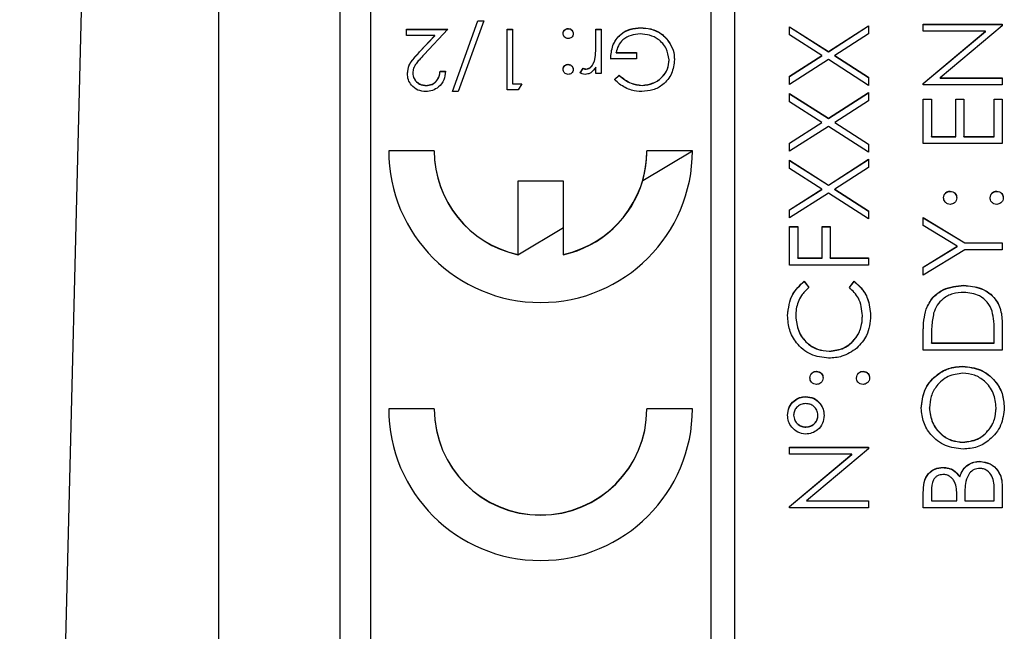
# Model space of a CAD drawing. Header units: millimetres. Extents: x 376 to 1218, y -39 to 832.
# Tile 15 of 25: x 535 to 552, y 394 to 404. Entities that reach past the tile are written whole.
import ezdxf

# ---------------------------------------------------------------- set-up
doc = ezdxf.new("R2010")
doc.units = ezdxf.units.MM

msp = doc.modelspace()

# ---------------------------------------------------------------- linework, layer by layer
at = {"color": 7, "linetype": 'Continuous', "lineweight": 25}
for p, q in [((537.302, 436.785), (535.49, 362.879)), ((538.763, 417.275), (538.763, 372.302)), ((540.763, 374.114), (540.763, 415.114)), ((546.863, 414.703), (546.863, 374.728)), ((547.263, 374.728), (547.263, 414.703)), ((541.263, 412.704), (541.263, 376.726)), ((542.614, 402.735), (543.032, 403.901)), ((542.615, 402.735), (543.032, 403.897)), ((543.127, 403.901), (542.709, 402.735)), ((543.032, 403.901), (543.127, 403.901)), ((543.032, 403.897), (543.032, 403.901)), ((543.032, 403.897), (543.126, 403.897)), ((541.858, 403.76), (542.537, 403.76)), ((541.858, 403.657), (541.858, 403.76)), ((541.858, 403.756), (542.534, 403.756)), ((542.537, 403.76), (542.149, 403.346)), ((543.512, 403.76), (543.601, 403.76)), ((543.512, 402.761), (543.512, 403.76)), ((543.512, 403.756), (543.601, 403.756)), ((543.601, 403.76), (543.601, 402.863)), ((544.518, 403.769), (544.518, 403.773)), ((544.973, 403.76), (545.063, 403.76)), ((544.973, 403.515), (544.973, 403.76)), ((544.973, 403.756), (545.063, 403.756)), ((545.063, 403.76), (545.063, 403.03)), ((545.712, 403.782), (545.712, 403.786)), ((548.163, 403.802), (548.8, 403.394)), ((548.163, 403.667), (548.163, 403.802)), ((548.163, 403.798), (548.8, 403.391)), ((548.8, 403.394), (549.463, 403.818)), ((548.8, 403.391), (549.463, 403.815)), ((549.463, 403.818), (549.463, 403.684)), ((550.363, 403.843), (551.663, 403.843)), ((550.363, 403.727), (550.363, 403.843)), ((550.363, 403.84), (551.663, 403.84)), ((551.386, 403.727), (550.363, 403.727)), ((550.363, 402.868), (551.386, 403.727)), ((550.363, 402.865), (551.386, 403.723)), ((551.663, 403.817), (550.642, 402.96)), ((551.386, 403.723), (551.386, 403.727)), ((551.663, 403.843), (551.663, 403.817)), ((542.323, 403.657), (541.858, 403.657)), ((542.073, 403.391), (542.323, 403.657)), ((542.073, 403.387), (542.323, 403.654)), ((542.323, 403.654), (542.323, 403.657)), ((546.145, 403.593), (546.145, 403.597)), ((548.695, 403.327), (548.163, 403.667)), ((549.463, 403.684), (548.905, 403.327)), ((542.073, 403.387), (542.073, 403.391)), ((544.973, 403.511), (544.973, 403.515)), ((548.8, 403.391), (548.8, 403.394)), ((544.957, 403.26), (544.957, 403.264)), ((545.64, 403.273), (545.217, 403.273)), ((545.306, 403.376), (545.64, 403.376)), ((545.306, 403.372), (545.306, 403.376)), ((545.306, 403.372), (545.64, 403.372)), ((545.64, 403.376), (545.64, 403.273)), ((546.178, 403.252), (546.178, 403.256)), ((548.163, 402.987), (548.695, 403.327)), ((548.163, 402.983), (548.695, 403.323)), ((548.8, 403.26), (548.163, 402.852)), ((548.695, 403.323), (548.695, 403.327)), ((549.463, 402.836), (548.8, 403.26)), ((548.905, 403.327), (549.463, 402.97)), ((548.905, 403.323), (548.905, 403.327)), ((548.905, 403.323), (549.463, 402.967)), ((542.409, 403.068), (542.499, 403.068)), ((542.409, 403.065), (542.409, 403.068)), ((542.409, 403.065), (542.499, 403.065)), ((544.518, 403.18), (544.518, 403.183)), ((544.717, 403.042), (544.766, 403.12)), ((544.717, 403.038), (544.766, 403.116)), ((544.766, 403.116), (544.766, 403.12)), ((544.812, 403.103), (544.812, 403.106)), ((544.973, 403.03), (544.973, 403.137)), ((541.96, 403.037), (541.96, 403.04)), ((545.063, 403.03), (544.973, 403.03)), ((545.281, 402.931), (545.358, 403.004)), ((545.281, 402.928), (545.358, 403)), ((545.358, 403), (545.358, 403.004)), ((548.163, 402.852), (548.163, 402.987)), ((549.463, 402.97), (549.463, 402.836)), ((550.642, 402.96), (551.663, 402.96)), ((550.642, 402.957), (550.642, 402.96)), ((550.642, 402.957), (551.663, 402.957)), ((551.663, 402.96), (551.663, 402.844)), ((542.177, 402.834), (542.177, 402.837)), ((542.709, 402.735), (542.614, 402.735)), ((543.696, 402.761), (543.512, 402.761)), ((543.601, 402.863), (543.755, 402.863)), ((543.601, 402.86), (543.601, 402.863)), ((543.601, 402.86), (543.753, 402.86)), ((543.755, 402.863), (543.696, 402.761)), ((545.733, 402.834), (545.733, 402.837)), ((550.363, 402.844), (550.363, 402.868)), ((551.663, 402.844), (550.363, 402.844)), ((548.163, 402.702), (548.8, 402.295)), ((548.163, 402.568), (548.163, 402.702)), ((548.163, 402.699), (548.8, 402.291)), ((548.8, 402.295), (549.463, 402.719)), ((548.8, 402.291), (549.463, 402.715)), ((549.463, 402.584), (548.905, 402.228)), ((549.463, 402.719), (549.463, 402.584)), ((550.363, 402.611), (550.496, 402.611)), ((550.363, 401.878), (550.363, 402.611)), ((550.363, 402.607), (550.496, 402.607)), ((550.496, 402.611), (550.496, 401.994)), ((550.896, 402.611), (551.029, 402.611)), ((550.896, 401.994), (550.896, 402.611)), ((550.896, 402.607), (551.029, 402.607)), ((551.029, 402.611), (551.029, 401.994)), ((551.529, 402.611), (551.663, 402.611)), ((551.529, 401.994), (551.529, 402.611)), ((551.529, 402.607), (551.663, 402.607)), ((551.663, 402.611), (551.663, 401.878)), ((548.695, 402.228), (548.163, 402.568)), ((548.8, 402.291), (548.8, 402.295)), ((548.163, 401.887), (548.695, 402.228)), ((548.163, 401.884), (548.695, 402.224)), ((548.8, 402.16), (548.163, 401.753)), ((548.695, 402.224), (548.695, 402.228)), ((549.463, 401.736), (548.8, 402.16)), ((548.905, 402.228), (549.463, 401.871)), ((548.905, 402.224), (548.905, 402.228)), ((548.905, 402.224), (549.463, 401.867)), ((550.496, 401.994), (550.896, 401.994)), ((550.496, 401.991), (550.496, 401.994)), ((550.496, 401.991), (550.896, 401.991)), ((550.896, 401.991), (550.896, 401.994)), ((551.029, 401.994), (551.529, 401.994)), ((551.029, 401.991), (551.029, 401.994)), ((551.029, 401.991), (551.529, 401.991)), ((551.529, 401.991), (551.529, 401.994)), ((542.313, 401.761), (541.563, 401.761)), ((542.313, 401.758), (542.313, 401.761)), ((546.563, 401.761), (545.813, 401.761)), ((545.813, 401.758), (545.813, 401.761)), ((548.163, 401.753), (548.163, 401.887)), ((549.463, 401.871), (549.463, 401.736)), ((551.663, 401.878), (550.363, 401.878)), ((542.313, 401.758), (541.563, 401.758)), ((545.744, 401.271), (546.563, 401.758)), ((546.563, 401.758), (545.813, 401.758)), ((548.163, 401.603), (548.8, 401.196)), ((548.163, 401.468), (548.163, 401.603)), ((548.163, 401.599), (548.8, 401.192)), ((548.8, 401.196), (549.463, 401.62)), ((548.8, 401.192), (549.463, 401.616)), ((549.463, 401.62), (549.463, 401.485)), ((548.695, 401.128), (548.163, 401.468)), ((549.463, 401.485), (548.905, 401.128)), ((544.438, 401.261), (543.688, 401.261)), ((543.688, 401.261), (543.688, 400.053)), ((544.438, 401.258), (543.688, 401.258)), ((544.438, 400.053), (544.438, 401.261)), ((548.163, 400.788), (548.695, 401.128)), ((548.163, 400.785), (548.695, 401.125)), ((548.695, 401.125), (548.695, 401.128)), ((548.8, 401.192), (548.8, 401.196)), ((548.905, 401.128), (549.463, 400.771)), ((548.905, 401.125), (548.905, 401.128)), ((548.905, 401.125), (549.463, 400.768)), ((548.8, 401.061), (548.163, 400.654)), ((549.463, 400.637), (548.8, 401.061)), ((550.804, 401.091), (550.804, 401.095)), ((551.571, 401.091), (551.571, 401.095)), ((548.163, 400.654), (548.163, 400.788)), ((549.463, 400.771), (549.463, 400.637)), ((550.363, 400.662), (551.045, 400.245)), ((550.363, 400.528), (550.363, 400.662)), ((550.363, 400.658), (551.045, 400.242)), ((543.688, 400.049), (544.438, 400.495)), ((548.163, 400.512), (548.296, 400.512)), ((548.163, 399.879), (548.163, 400.512)), ((548.163, 400.508), (548.296, 400.508)), ((548.296, 400.512), (548.296, 399.996)), ((548.696, 400.512), (548.829, 400.512)), ((548.696, 399.996), (548.696, 400.512)), ((548.696, 400.508), (548.829, 400.508)), ((548.829, 400.512), (548.829, 399.996)), ((550.921, 400.187), (550.363, 400.528)), ((550.363, 399.846), (550.921, 400.187)), ((550.363, 399.842), (550.921, 400.184)), ((550.921, 400.184), (550.921, 400.187)), ((551.045, 400.245), (551.663, 400.245)), ((551.045, 400.242), (551.045, 400.245)), ((551.045, 400.242), (551.663, 400.242)), ((551.663, 400.245), (551.663, 400.129)), ((543.688, 400.049), (543.688, 400.053)), ((544.438, 400.049), (544.438, 400.053)), ((548.296, 399.996), (548.696, 399.996)), ((548.296, 399.992), (548.296, 399.996)), ((548.296, 399.992), (548.696, 399.992)), ((548.696, 399.992), (548.696, 399.996)), ((548.829, 399.996), (549.463, 399.996)), ((548.829, 399.992), (548.829, 399.996)), ((548.829, 399.992), (549.463, 399.992)), ((549.463, 399.996), (549.463, 399.879)), ((551.045, 400.129), (550.363, 399.712)), ((551.663, 400.129), (551.045, 400.129)), ((549.463, 399.879), (548.163, 399.879)), ((550.363, 399.712), (550.363, 399.846)), ((548.401, 399.612), (548.479, 399.51)), ((548.401, 399.609), (548.401, 399.612)), ((548.401, 399.609), (548.479, 399.507)), ((549.146, 399.51), (549.224, 399.612)), ((549.146, 399.507), (549.224, 399.609)), ((549.224, 399.609), (549.224, 399.612)), ((551.029, 399.542), (551.029, 399.546)), ((548.263, 399.035), (548.263, 399.038)), ((549.363, 399.043), (549.363, 399.046)), ((550.41, 399.151), (550.41, 399.154)), ((551.663, 398.882), (551.663, 398.48)), ((550.363, 398.48), (550.363, 398.742)), ((550.496, 398.688), (550.496, 398.596)), ((551.529, 398.596), (551.529, 398.746)), ((550.496, 398.593), (550.496, 398.596)), ((550.496, 398.596), (551.529, 398.596)), ((550.496, 398.593), (551.529, 398.593)), ((551.529, 398.593), (551.529, 398.596)), ((548.814, 398.46), (548.814, 398.463)), ((551.663, 398.48), (550.363, 398.48)), ((551.012, 398.21), (551.012, 398.213)), ((548.604, 398.127), (548.604, 398.13)), ((549.371, 398.127), (549.371, 398.13)), ((548.429, 397.71), (548.429, 397.714)), ((542.313, 397.514), (541.563, 397.514)), ((542.313, 397.51), (541.563, 397.51)), ((542.313, 397.51), (542.313, 397.514)), ((546.563, 397.514), (545.813, 397.514)), ((545.813, 397.51), (545.813, 397.514)), ((546.563, 397.51), (545.813, 397.51)), ((548.229, 397.405), (548.229, 397.408)), ((548.629, 397.404), (548.629, 397.407)), ((550.463, 397.524), (550.463, 397.528)), ((551.563, 397.524), (551.563, 397.528)), ((548.429, 397.21), (548.429, 397.214)), ((551.018, 396.961), (551.018, 396.964)), ((548.163, 396.881), (549.463, 396.881)), ((548.163, 396.764), (548.163, 396.881)), ((548.163, 396.877), (549.463, 396.877)), ((549.186, 396.764), (548.163, 396.764)), ((548.163, 395.906), (549.186, 396.764)), ((548.163, 395.902), (549.186, 396.761)), ((549.463, 396.854), (548.442, 395.998)), ((549.186, 396.761), (549.186, 396.764)), ((549.463, 396.881), (549.463, 396.854)), ((551.294, 396.644), (551.294, 396.648)), ((550.685, 396.544), (550.685, 396.548)), ((550.962, 396.394), (550.962, 396.398)), ((550.363, 395.881), (550.363, 396.135)), ((550.496, 396.156), (550.496, 395.998)), ((551.529, 395.998), (551.529, 396.164)), ((551.663, 396.233), (551.663, 395.881)), ((548.442, 395.998), (549.463, 395.998)), ((548.442, 395.995), (548.442, 395.998)), ((548.442, 395.995), (549.463, 395.995)), ((549.463, 395.998), (549.463, 395.881)), ((550.496, 395.998), (550.913, 395.998)), ((550.496, 395.995), (550.496, 395.998)), ((550.496, 395.995), (550.913, 395.995)), ((550.913, 395.998), (550.913, 396.076)), ((550.913, 395.995), (550.913, 395.998)), ((551.046, 396.075), (551.046, 395.998)), ((551.046, 395.995), (551.046, 395.998)), ((551.046, 395.998), (551.529, 395.998)), ((551.046, 395.995), (551.529, 395.995)), ((551.529, 395.995), (551.529, 395.998)), ((548.163, 395.881), (548.163, 395.906)), ((549.463, 395.881), (548.163, 395.881)), ((551.663, 395.881), (550.363, 395.881))]:
    msp.add_line(p, q, dxfattribs=at)
for centre, radius, start, end in [((544.063, 401.762), 2.5, 180.0265, 359.9735), ((544.062, 401.762), 1.749, 180.0126, 257.648), ((544.064, 401.762), 1.749, 282.352, 359.9874), ((544.062, 401.758), 1.749, 180.0126, 257.648), ((544.065, 401.758), 1.748, 343.8317, 359.9998), ((544.063, 401.758), 1.75, 282.3573, 343.8227), ((544.063, 397.515), 2.5, 180.0265, 359.9735), ((544.063, 397.515), 1.75, 180.0282, 359.9718), ((544.063, 397.511), 1.75, 180.0282, 359.9718)]:
    msp.add_arc(centre, radius, start, end, dxfattribs=at)
for points, knots in [([(544.435, 403.689), (544.436, 403.702), (544.439, 403.726), (544.462, 403.753), (544.489, 403.77), (544.508, 403.772), (544.518, 403.773)], [0, 0, 0, 0, 0.279515, 0.559486, 0.779684, 1, 1, 1, 1]), ([(544.435, 403.686), (544.436, 403.698), (544.439, 403.723), (544.462, 403.75), (544.489, 403.767), (544.508, 403.768), (544.518, 403.769)], [0, 0, 0, 0, 0.279515, 0.559486, 0.779684, 1, 1, 1, 1]), ([(544.518, 403.773), (544.53, 403.771), (544.555, 403.768), (544.582, 403.746), (544.599, 403.718), (544.6, 403.699), (544.601, 403.689)], [0, 0, 0, 0, 0.279628, 0.559268, 0.779583, 1, 1, 1, 1]), ([(544.518, 403.769), (544.53, 403.768), (544.555, 403.765), (544.582, 403.742), (544.599, 403.715), (544.6, 403.696), (544.601, 403.686)], [0, 0, 0, 0, 0.279628, 0.559268, 0.779583, 1, 1, 1, 1]), ([(545.217, 403.273), (545.223, 403.349), (545.235, 403.499), (545.362, 403.677), (545.534, 403.773), (545.653, 403.782), (545.712, 403.786)], [0, 0, 0, 0, 0.280351, 0.559367, 0.779371, 1, 1, 1, 1]), ([(545.217, 403.27), (545.223, 403.345), (545.235, 403.496), (545.362, 403.674), (545.534, 403.77), (545.653, 403.778), (545.712, 403.782)], [0, 0, 0, 0, 0.280351, 0.559367, 0.779371, 1, 1, 1, 1]), ([(545.712, 403.786), (545.768, 403.782), (545.859, 403.777), (545.979, 403.732), (546.072, 403.675), (546.121, 403.623), (546.145, 403.597)], [0, 0, 0, 0, 0.339789, 0.559872, 0.779908, 1, 1, 1, 1]), ([(545.712, 403.782), (545.768, 403.779), (545.859, 403.773), (545.979, 403.729), (546.072, 403.672), (546.121, 403.619), (546.145, 403.593)], [0, 0, 0, 0, 0.339789, 0.559872, 0.779908, 1, 1, 1, 1]), ([(544.518, 403.606), (544.506, 403.608), (544.481, 403.61), (544.454, 403.633), (544.437, 403.66), (544.435, 403.68), (544.435, 403.689)], [0, 0, 0, 0, 0.279602, 0.559212, 0.779475, 1, 1, 1, 1]), ([(544.601, 403.689), (544.6, 403.677), (544.597, 403.653), (544.574, 403.625), (544.547, 403.609), (544.528, 403.607), (544.518, 403.606)], [0, 0, 0, 0, 0.2795762, 0.5592837, 0.7795524, 1, 1, 1, 1]), ([(545.704, 403.683), (545.653, 403.679), (545.55, 403.671), (545.423, 403.597), (545.335, 403.494), (545.316, 403.415), (545.306, 403.376)], [0, 0, 0, 0, 0.280258, 0.55994, 0.779939, 1, 1, 1, 1]), ([(546.178, 403.256), (546.168, 403.322), (546.147, 403.454), (546.015, 403.594), (545.861, 403.671), (545.756, 403.679), (545.704, 403.683)], [0, 0, 0, 0, 0.279051, 0.558582, 0.779235, 1, 1, 1, 1]), ([(546.145, 403.597), (546.185, 403.539), (546.255, 403.437), (546.264, 403.314), (546.268, 403.26)], [0, 0, 0, 0, 0.559317, 1, 1, 1, 1]), ([(546.145, 403.593), (546.185, 403.536), (546.255, 403.434), (546.264, 403.311), (546.268, 403.256)], [0, 0, 0, 0, 0.5593165, 1, 1, 1, 1]), ([(541.871, 403.032), (541.877, 403.08), (541.887, 403.16), (541.951, 403.251), (542.009, 403.322), (542.052, 403.368), (542.073, 403.391)], [0, 0, 0, 0, 0.338375, 0.558753, 0.77936, 1, 1, 1, 1]), ([(541.871, 403.029), (541.877, 403.077), (541.887, 403.156), (541.951, 403.247), (542.009, 403.319), (542.052, 403.364), (542.073, 403.387)], [0, 0, 0, 0, 0.338375, 0.558753, 0.77936, 1, 1, 1, 1]), ([(544.957, 403.264), (544.963, 403.31), (544.974, 403.394), (544.973, 403.478), (544.973, 403.515)], [0, 0, 0, 0, 0.559637, 1, 1, 1, 1]), ([(544.957, 403.26), (544.963, 403.307), (544.974, 403.39), (544.973, 403.474), (544.973, 403.511)], [0, 0, 0, 0, 0.559637, 1, 1, 1, 1]), ([(542.149, 403.346), (542.121, 403.316), (542.073, 403.266), (542.012, 403.192), (541.968, 403.122), (541.963, 403.067), (541.96, 403.04)], [0, 0, 0, 0, 0.340542, 0.56085, 0.780599, 1, 1, 1, 1]), ([(544.812, 403.106), (544.833, 403.111), (544.875, 403.12), (544.93, 403.179), (544.947, 403.232), (544.957, 403.264)], [0, 0, 0, 0, 0.278435, 0.558783, 1, 1, 1, 1]), ([(544.812, 403.103), (544.833, 403.108), (544.875, 403.117), (544.93, 403.176), (544.947, 403.228), (544.957, 403.26)], [0, 0, 0, 0, 0.278435, 0.558783, 1, 1, 1, 1]), ([(546.268, 403.26), (546.258, 403.182), (546.238, 403.025), (546.095, 402.849), (545.915, 402.75), (545.792, 402.74), (545.73, 402.735)], [0, 0, 0, 0, 0.279585, 0.559075, 0.779415, 1, 1, 1, 1]), ([(545.733, 402.837), (545.796, 402.845), (545.923, 402.861), (546.071, 402.967), (546.161, 403.107), (546.173, 403.206), (546.178, 403.256)], [0, 0, 0, 0, 0.2798542, 0.5595672, 0.7798434, 1, 1, 1, 1]), ([(545.733, 402.834), (545.796, 402.842), (545.923, 402.857), (546.071, 402.964), (546.161, 403.103), (546.173, 403.203), (546.178, 403.252)], [0, 0, 0, 0, 0.279854, 0.559567, 0.779843, 1, 1, 1, 1]), ([(542.499, 403.068), (542.493, 403.019), (542.481, 402.922), (542.396, 402.811), (542.287, 402.745), (542.211, 402.738), (542.173, 402.735)], [0, 0, 0, 0, 0.280029, 0.559515, 0.779668, 1, 1, 1, 1]), ([(542.177, 402.837), (542.211, 402.841), (542.28, 402.848), (542.357, 402.91), (542.398, 402.988), (542.405, 403.041), (542.409, 403.068)], [0, 0, 0, 0, 0.279693, 0.55878, 0.779138, 1, 1, 1, 1]), ([(542.177, 402.834), (542.211, 402.837), (542.28, 402.844), (542.357, 402.907), (542.398, 402.985), (542.405, 403.038), (542.409, 403.065)], [0, 0, 0, 0, 0.279693, 0.55878, 0.779138, 1, 1, 1, 1]), ([(544.435, 403.1), (544.436, 403.112), (544.439, 403.137), (544.462, 403.164), (544.489, 403.181), (544.508, 403.183), (544.518, 403.183)], [0, 0, 0, 0, 0.279517, 0.559326, 0.779544, 1, 1, 1, 1]), ([(544.435, 403.097), (544.436, 403.109), (544.439, 403.134), (544.462, 403.161), (544.489, 403.177), (544.508, 403.179), (544.518, 403.18)], [0, 0, 0, 0, 0.279517, 0.559326, 0.779544, 1, 1, 1, 1]), ([(544.518, 403.017), (544.506, 403.018), (544.481, 403.021), (544.454, 403.044), (544.437, 403.071), (544.435, 403.09), (544.435, 403.1)], [0, 0, 0, 0, 0.279602, 0.559212, 0.779475, 1, 1, 1, 1]), ([(544.518, 403.183), (544.53, 403.182), (544.555, 403.179), (544.582, 403.156), (544.599, 403.129), (544.6, 403.11), (544.601, 403.1)], [0, 0, 0, 0, 0.279647, 0.559299, 0.779615, 1, 1, 1, 1]), ([(544.518, 403.18), (544.53, 403.178), (544.555, 403.176), (544.582, 403.153), (544.599, 403.126), (544.6, 403.106), (544.601, 403.097)], [0, 0, 0, 0, 0.279647, 0.559299, 0.779615, 1, 1, 1, 1]), ([(544.601, 403.1), (544.6, 403.088), (544.597, 403.063), (544.574, 403.036), (544.547, 403.02), (544.528, 403.018), (544.518, 403.017)], [0, 0, 0, 0, 0.279539, 0.559327, 0.779689, 1, 1, 1, 1]), ([(544.766, 403.12), (544.774, 403.116), (544.789, 403.109), (544.805, 403.107), (544.812, 403.106)], [0, 0, 0, 0, 0.560396, 1, 1, 1, 1]), ([(544.766, 403.116), (544.774, 403.112), (544.789, 403.105), (544.805, 403.104), (544.812, 403.103)], [0, 0, 0, 0, 0.560396, 1, 1, 1, 1]), ([(544.973, 403.137), (544.948, 403.103), (544.913, 403.055), (544.844, 403.021), (544.811, 403.018), (544.795, 403.017)], [0, 0, 0, 0, 0.558841, 0.779474, 1, 1, 1, 1]), ([(542.173, 402.735), (542.128, 402.739), (542.039, 402.748), (541.94, 402.829), (541.88, 402.928), (541.874, 402.997), (541.871, 403.032)], [0, 0, 0, 0, 0.279891, 0.559188, 0.779573, 1, 1, 1, 1]), ([(541.96, 403.04), (541.964, 403.009), (541.973, 402.947), (542.034, 402.882), (542.104, 402.843), (542.153, 402.839), (542.177, 402.837)], [0, 0, 0, 0, 0.279126, 0.558978, 0.77935, 1, 1, 1, 1]), ([(541.96, 403.037), (541.964, 403.006), (541.973, 402.944), (542.034, 402.878), (542.104, 402.839), (542.153, 402.836), (542.177, 402.834)], [0, 0, 0, 0, 0.279126, 0.558978, 0.77935, 1, 1, 1, 1]), ([(544.795, 403.017), (544.779, 403.019), (544.752, 403.022), (544.727, 403.036), (544.717, 403.042)], [0, 0, 0, 0, 0.559243, 1, 1, 1, 1]), ([(545.73, 402.735), (545.673, 402.739), (545.579, 402.746), (545.456, 402.796), (545.362, 402.856), (545.308, 402.906), (545.281, 402.931)], [0, 0, 0, 0, 0.339527, 0.559586, 0.779731, 1, 1, 1, 1]), ([(545.358, 403.004), (545.419, 402.953), (545.53, 402.862), (545.671, 402.845), (545.733, 402.837)], [0, 0, 0, 0, 0.55981, 1, 1, 1, 1]), ([(545.358, 403), (545.419, 402.95), (545.53, 402.859), (545.671, 402.842), (545.733, 402.834)], [0, 0, 0, 0, 0.55981, 1, 1, 1, 1]), ([(550.696, 400.987), (550.698, 401.003), (550.702, 401.035), (550.731, 401.07), (550.767, 401.092), (550.792, 401.094), (550.804, 401.095)], [0, 0, 0, 0, 0.279602, 0.559212, 0.779475, 1, 1, 1, 1]), ([(550.696, 400.983), (550.698, 400.999), (550.702, 401.031), (550.731, 401.066), (550.767, 401.088), (550.792, 401.09), (550.804, 401.091)], [0, 0, 0, 0, 0.279602, 0.559212, 0.779475, 1, 1, 1, 1]), ([(550.804, 400.878), (550.789, 400.88), (550.757, 400.884), (550.721, 400.914), (550.7, 400.949), (550.697, 400.974), (550.696, 400.987)], [0, 0, 0, 0, 0.279585, 0.559454, 0.779697, 1, 1, 1, 1]), ([(550.804, 401.095), (550.821, 401.093), (550.853, 401.09), (550.888, 401.06), (550.91, 401.024), (550.912, 400.999), (550.913, 400.987)], [0, 0, 0, 0, 0.279517, 0.559326, 0.779544, 1, 1, 1, 1]), ([(550.804, 401.091), (550.821, 401.09), (550.853, 401.086), (550.888, 401.056), (550.91, 401.021), (550.912, 400.996), (550.913, 400.983)], [0, 0, 0, 0, 0.279517, 0.559326, 0.779544, 1, 1, 1, 1]), ([(550.913, 400.987), (550.911, 400.971), (550.907, 400.939), (550.878, 400.903), (550.842, 400.882), (550.817, 400.879), (550.804, 400.878)], [0, 0, 0, 0, 0.279647, 0.559299, 0.779615, 1, 1, 1, 1]), ([(551.463, 400.987), (551.465, 401.003), (551.468, 401.035), (551.498, 401.07), (551.533, 401.092), (551.559, 401.094), (551.571, 401.095)], [0, 0, 0, 0, 0.279602, 0.559212, 0.779475, 1, 1, 1, 1]), ([(551.463, 400.983), (551.465, 400.999), (551.468, 401.031), (551.498, 401.066), (551.533, 401.088), (551.559, 401.09), (551.571, 401.091)], [0, 0, 0, 0, 0.279602, 0.559212, 0.779475, 1, 1, 1, 1]), ([(551.571, 400.878), (551.555, 400.88), (551.523, 400.884), (551.488, 400.913), (551.466, 400.949), (551.464, 400.974), (551.463, 400.987)], [0, 0, 0, 0, 0.2795762, 0.5592837, 0.7795524, 1, 1, 1, 1]), ([(551.571, 401.095), (551.587, 401.093), (551.619, 401.089), (551.654, 401.06), (551.676, 401.024), (551.678, 400.999), (551.679, 400.987)], [0, 0, 0, 0, 0.279469, 0.559358, 0.779674, 1, 1, 1, 1]), ([(551.571, 401.091), (551.587, 401.09), (551.619, 401.086), (551.654, 401.056), (551.676, 401.021), (551.678, 400.996), (551.679, 400.983)], [0, 0, 0, 0, 0.279469, 0.559358, 0.779674, 1, 1, 1, 1]), ([(551.679, 400.987), (551.678, 400.971), (551.674, 400.939), (551.644, 400.904), (551.609, 400.882), (551.584, 400.88), (551.571, 400.878)], [0, 0, 0, 0, 0.279581, 0.559143, 0.779575, 1, 1, 1, 1]), ([(548.129, 399.046), (548.143, 399.17), (548.168, 399.393), (548.33, 399.545), (548.401, 399.612)], [0, 0, 0, 0, 0.559517, 1, 1, 1, 1]), ([(548.129, 399.042), (548.143, 399.167), (548.168, 399.39), (548.33, 399.542), (548.401, 399.609)], [0, 0, 0, 0, 0.559517, 1, 1, 1, 1]), ([(548.479, 399.51), (548.435, 399.468), (548.362, 399.398), (548.301, 399.271), (548.268, 399.157), (548.265, 399.078), (548.263, 399.038)], [0, 0, 0, 0, 0.339327, 0.559466, 0.779727, 1, 1, 1, 1]), ([(549.363, 399.046), (549.351, 399.147), (549.329, 399.327), (549.202, 399.454), (549.146, 399.51)], [0, 0, 0, 0, 0.558772, 1, 1, 1, 1]), ([(549.224, 399.612), (549.269, 399.572), (549.361, 399.492), (549.472, 399.3), (549.487, 399.143), (549.496, 399.047)], [0, 0, 0, 0, 0.28041, 0.560795, 1, 1, 1, 1]), ([(549.224, 399.609), (549.269, 399.569), (549.361, 399.489), (549.472, 399.296), (549.487, 399.139), (549.496, 399.044)], [0, 0, 0, 0, 0.28041, 0.560795, 1, 1, 1, 1]), ([(550.41, 399.154), (550.442, 399.221), (550.506, 399.353), (550.725, 399.514), (550.914, 399.534), (551.029, 399.546)], [0, 0, 0, 0, 0.280264, 0.560715, 1, 1, 1, 1]), ([(550.41, 399.151), (550.442, 399.217), (550.506, 399.349), (550.725, 399.51), (550.914, 399.53), (551.029, 399.542)], [0, 0, 0, 0, 0.280264, 0.560715, 1, 1, 1, 1]), ([(551.029, 399.546), (551.127, 399.536), (551.322, 399.517), (551.554, 399.349), (551.656, 399.113), (551.661, 398.959), (551.663, 398.882)], [0, 0, 0, 0, 0.280124, 0.559248, 0.778837, 1, 1, 1, 1]), ([(551.029, 399.542), (551.127, 399.533), (551.322, 399.514), (551.554, 399.346), (551.656, 399.109), (551.661, 398.956), (551.663, 398.879)], [0, 0, 0, 0, 0.280124, 0.559248, 0.778837, 1, 1, 1, 1]), ([(551.029, 399.429), (550.968, 399.425), (550.847, 399.417), (550.693, 399.336), (550.584, 399.221), (550.55, 399.132), (550.533, 399.087)], [0, 0, 0, 0, 0.280178, 0.559765, 0.779797, 1, 1, 1, 1]), ([(551.496, 399.117), (551.474, 399.169), (551.428, 399.273), (551.264, 399.403), (551.118, 399.419), (551.029, 399.429)], [0, 0, 0, 0, 0.2805364, 0.5610151, 1, 1, 1, 1]), ([(548.805, 398.347), (548.703, 398.358), (548.5, 398.382), (548.276, 398.574), (548.147, 398.806), (548.135, 398.966), (548.129, 399.046)], [0, 0, 0, 0, 0.279512, 0.55908, 0.779374, 1, 1, 1, 1]), ([(548.263, 399.038), (548.272, 398.955), (548.291, 398.79), (548.432, 398.596), (548.618, 398.481), (548.749, 398.469), (548.814, 398.463)], [0, 0, 0, 0, 0.279856, 0.559519, 0.779686, 1, 1, 1, 1]), ([(548.263, 399.035), (548.272, 398.952), (548.291, 398.786), (548.432, 398.593), (548.618, 398.477), (548.749, 398.466), (548.814, 398.46)], [0, 0, 0, 0, 0.279856, 0.559519, 0.779686, 1, 1, 1, 1]), ([(548.814, 398.463), (548.898, 398.473), (549.066, 398.493), (549.248, 398.656), (549.349, 398.849), (549.358, 398.98), (549.363, 399.046)], [0, 0, 0, 0, 0.279434, 0.558921, 0.779283, 1, 1, 1, 1]), ([(548.814, 398.46), (548.898, 398.47), (549.066, 398.489), (549.248, 398.652), (549.349, 398.845), (549.358, 398.977), (549.363, 399.043)], [0, 0, 0, 0, 0.2794342, 0.5589213, 0.7792831, 1, 1, 1, 1]), ([(549.496, 399.047), (549.486, 398.932), (549.469, 398.727), (549.33, 398.577), (549.269, 398.511)], [0, 0, 0, 0, 0.559804, 1, 1, 1, 1]), ([(550.363, 398.742), (550.363, 398.82), (550.363, 398.96), (550.395, 399.095), (550.41, 399.154)], [0, 0, 0, 0, 0.5604447, 1, 1, 1, 1]), ([(550.363, 398.739), (550.363, 398.817), (550.363, 398.956), (550.395, 399.091), (550.41, 399.151)], [0, 0, 0, 0, 0.560445, 1, 1, 1, 1]), ([(550.533, 399.087), (550.52, 399.013), (550.496, 398.881), (550.496, 398.747), (550.496, 398.688)], [0, 0, 0, 0, 0.559542, 1, 1, 1, 1]), ([(551.529, 398.746), (551.53, 398.816), (551.53, 398.94), (551.507, 399.063), (551.496, 399.117)], [0, 0, 0, 0, 0.5604262, 1, 1, 1, 1]), ([(549.269, 398.511), (549.19, 398.458), (549.049, 398.361), (548.88, 398.351), (548.805, 398.347)], [0, 0, 0, 0, 0.559029, 1, 1, 1, 1]), ([(550.329, 397.522), (550.34, 397.624), (550.362, 397.827), (550.546, 398.055), (550.773, 398.193), (550.932, 398.207), (551.012, 398.213)], [0, 0, 0, 0, 0.279767, 0.559358, 0.779571, 1, 1, 1, 1]), ([(550.329, 397.519), (550.34, 397.62), (550.362, 397.824), (550.546, 398.052), (550.773, 398.19), (550.932, 398.203), (551.012, 398.21)], [0, 0, 0, 0, 0.279767, 0.559358, 0.779571, 1, 1, 1, 1]), ([(551.012, 398.213), (551.113, 398.202), (551.315, 398.179), (551.539, 397.994), (551.676, 397.77), (551.689, 397.612), (551.696, 397.533)], [0, 0, 0, 0, 0.27963, 0.559343, 0.779597, 1, 1, 1, 1]), ([(551.012, 398.21), (551.113, 398.198), (551.315, 398.176), (551.539, 397.991), (551.676, 397.767), (551.689, 397.608), (551.696, 397.529)], [0, 0, 0, 0, 0.27963, 0.559343, 0.779597, 1, 1, 1, 1]), ([(548.496, 398.022), (548.498, 398.038), (548.502, 398.07), (548.531, 398.105), (548.567, 398.127), (548.592, 398.129), (548.604, 398.13)], [0, 0, 0, 0, 0.279602, 0.559212, 0.779475, 1, 1, 1, 1]), ([(548.496, 398.018), (548.498, 398.034), (548.502, 398.066), (548.531, 398.101), (548.567, 398.124), (548.592, 398.126), (548.604, 398.127)], [0, 0, 0, 0, 0.279602, 0.559212, 0.779475, 1, 1, 1, 1]), ([(548.604, 398.13), (548.621, 398.128), (548.653, 398.125), (548.688, 398.095), (548.71, 398.06), (548.712, 398.034), (548.713, 398.022)], [0, 0, 0, 0, 0.279517, 0.559326, 0.779544, 1, 1, 1, 1]), ([(548.604, 398.127), (548.621, 398.125), (548.653, 398.121), (548.688, 398.091), (548.71, 398.056), (548.712, 398.031), (548.713, 398.018)], [0, 0, 0, 0, 0.279517, 0.559326, 0.779544, 1, 1, 1, 1]), ([(549.263, 398.022), (549.265, 398.038), (549.268, 398.07), (549.298, 398.105), (549.333, 398.127), (549.359, 398.129), (549.371, 398.13)], [0, 0, 0, 0, 0.279602, 0.559212, 0.779475, 1, 1, 1, 1]), ([(549.263, 398.018), (549.265, 398.034), (549.268, 398.066), (549.298, 398.101), (549.333, 398.124), (549.359, 398.126), (549.371, 398.127)], [0, 0, 0, 0, 0.279602, 0.559212, 0.779475, 1, 1, 1, 1]), ([(549.371, 398.13), (549.387, 398.128), (549.419, 398.124), (549.454, 398.095), (549.476, 398.059), (549.478, 398.034), (549.479, 398.022)], [0, 0, 0, 0, 0.279469, 0.559358, 0.779674, 1, 1, 1, 1]), ([(549.371, 398.127), (549.387, 398.125), (549.419, 398.121), (549.454, 398.091), (549.476, 398.056), (549.478, 398.031), (549.479, 398.018)], [0, 0, 0, 0, 0.279469, 0.559358, 0.779674, 1, 1, 1, 1]), ([(551.012, 398.097), (550.93, 398.087), (550.764, 398.067), (550.585, 397.909), (550.482, 397.721), (550.469, 397.592), (550.463, 397.528)], [0, 0, 0, 0, 0.279468, 0.55887, 0.779516, 1, 1, 1, 1]), ([(551.563, 397.528), (551.553, 397.61), (551.535, 397.775), (551.392, 397.966), (551.207, 398.079), (551.077, 398.091), (551.012, 398.097)], [0, 0, 0, 0, 0.2798297, 0.559389, 0.7796538, 1, 1, 1, 1]), ([(548.604, 397.914), (548.589, 397.915), (548.557, 397.919), (548.521, 397.949), (548.5, 397.984), (548.497, 398.009), (548.496, 398.022)], [0, 0, 0, 0, 0.279585, 0.559454, 0.779697, 1, 1, 1, 1]), ([(548.713, 398.022), (548.711, 398.006), (548.707, 397.974), (548.678, 397.939), (548.642, 397.917), (548.617, 397.915), (548.604, 397.914)], [0, 0, 0, 0, 0.2796468, 0.5592988, 0.7796148, 1, 1, 1, 1]), ([(549.371, 397.914), (549.355, 397.915), (549.323, 397.919), (549.288, 397.949), (549.266, 397.984), (549.264, 398.009), (549.263, 398.022)], [0, 0, 0, 0, 0.279576, 0.559284, 0.779552, 1, 1, 1, 1]), ([(549.479, 398.022), (549.478, 398.006), (549.474, 397.974), (549.444, 397.939), (549.409, 397.917), (549.384, 397.915), (549.371, 397.914)], [0, 0, 0, 0, 0.279581, 0.559143, 0.779575, 1, 1, 1, 1]), ([(548.129, 397.407), (548.135, 397.452), (548.145, 397.541), (548.225, 397.642), (548.324, 397.704), (548.394, 397.711), (548.429, 397.714)], [0, 0, 0, 0, 0.279651, 0.559386, 0.779629, 1, 1, 1, 1]), ([(548.129, 397.404), (548.135, 397.449), (548.145, 397.538), (548.225, 397.638), (548.324, 397.701), (548.394, 397.707), (548.429, 397.71)], [0, 0, 0, 0, 0.279651, 0.559386, 0.779629, 1, 1, 1, 1]), ([(548.429, 397.714), (548.475, 397.708), (548.565, 397.698), (548.662, 397.612), (548.721, 397.511), (548.727, 397.44), (548.729, 397.405)], [0, 0, 0, 0, 0.279451, 0.559125, 0.779441, 1, 1, 1, 1]), ([(548.429, 397.71), (548.475, 397.705), (548.565, 397.694), (548.662, 397.608), (548.721, 397.507), (548.727, 397.437), (548.729, 397.401)], [0, 0, 0, 0, 0.279451, 0.559125, 0.779441, 1, 1, 1, 1]), ([(548.431, 397.597), (548.402, 397.594), (548.344, 397.589), (548.278, 397.539), (548.236, 397.476), (548.232, 397.431), (548.229, 397.408)], [0, 0, 0, 0, 0.2799708, 0.5596678, 0.7798094, 1, 1, 1, 1]), ([(548.629, 397.407), (548.626, 397.436), (548.618, 397.493), (548.563, 397.554), (548.499, 397.592), (548.454, 397.595), (548.431, 397.597)], [0, 0, 0, 0, 0.27928, 0.559096, 0.779507, 1, 1, 1, 1]), ([(548.427, 397.097), (548.382, 397.103), (548.293, 397.115), (548.197, 397.201), (548.138, 397.302), (548.132, 397.372), (548.129, 397.407)], [0, 0, 0, 0, 0.279239, 0.559101, 0.779515, 1, 1, 1, 1]), ([(548.229, 397.408), (548.233, 397.379), (548.241, 397.321), (548.296, 397.258), (548.361, 397.22), (548.407, 397.216), (548.429, 397.214)], [0, 0, 0, 0, 0.279349, 0.559223, 0.779594, 1, 1, 1, 1]), ([(548.229, 397.405), (548.233, 397.376), (548.241, 397.318), (548.296, 397.254), (548.361, 397.216), (548.407, 397.212), (548.429, 397.21)], [0, 0, 0, 0, 0.279349, 0.559223, 0.779594, 1, 1, 1, 1]), ([(548.729, 397.405), (548.725, 397.36), (548.715, 397.269), (548.633, 397.168), (548.533, 397.106), (548.462, 397.1), (548.427, 397.097)], [0, 0, 0, 0, 0.279728, 0.559381, 0.779608, 1, 1, 1, 1]), ([(548.429, 397.214), (548.458, 397.217), (548.516, 397.224), (548.581, 397.276), (548.623, 397.339), (548.627, 397.385), (548.629, 397.407)], [0, 0, 0, 0, 0.279655, 0.5595, 0.779804, 1, 1, 1, 1]), ([(548.429, 397.21), (548.458, 397.214), (548.516, 397.22), (548.581, 397.273), (548.623, 397.336), (548.627, 397.381), (548.629, 397.404)], [0, 0, 0, 0, 0.279655, 0.5595, 0.779804, 1, 1, 1, 1]), ([(551.019, 396.848), (550.918, 396.86), (550.718, 396.884), (550.489, 397.061), (550.353, 397.286), (550.337, 397.443), (550.329, 397.522)], [0, 0, 0, 0, 0.279731, 0.559327, 0.77968, 1, 1, 1, 1]), ([(550.463, 397.528), (550.473, 397.446), (550.495, 397.282), (550.64, 397.094), (550.824, 396.982), (550.953, 396.97), (551.018, 396.964)], [0, 0, 0, 0, 0.2796271, 0.5593495, 0.7796302, 1, 1, 1, 1]), ([(550.463, 397.524), (550.473, 397.442), (550.495, 397.278), (550.64, 397.091), (550.824, 396.978), (550.953, 396.967), (551.018, 396.961)], [0, 0, 0, 0, 0.279627, 0.55935, 0.77963, 1, 1, 1, 1]), ([(551.018, 396.964), (551.1, 396.974), (551.264, 396.994), (551.441, 397.151), (551.547, 397.335), (551.558, 397.464), (551.563, 397.528)], [0, 0, 0, 0, 0.279416, 0.559077, 0.779478, 1, 1, 1, 1]), ([(551.018, 396.961), (551.1, 396.971), (551.264, 396.99), (551.441, 397.147), (551.547, 397.332), (551.558, 397.46), (551.563, 397.524)], [0, 0, 0, 0, 0.279416, 0.5590765, 0.779478, 1, 1, 1, 1]), ([(551.696, 397.533), (551.685, 397.432), (551.663, 397.23), (551.479, 397.007), (551.256, 396.868), (551.098, 396.855), (551.019, 396.848)], [0, 0, 0, 0, 0.279663, 0.559354, 0.779636, 1, 1, 1, 1]), ([(550.962, 396.398), (550.977, 396.436), (551.009, 396.514), (551.096, 396.596), (551.195, 396.64), (551.261, 396.645), (551.294, 396.648)], [0, 0, 0, 0, 0.2803823, 0.5596055, 0.7797648, 1, 1, 1, 1]), ([(550.962, 396.394), (550.977, 396.433), (551.009, 396.511), (551.096, 396.593), (551.195, 396.637), (551.261, 396.642), (551.294, 396.644)], [0, 0, 0, 0, 0.280382, 0.559606, 0.779765, 1, 1, 1, 1]), ([(551.294, 396.648), (551.352, 396.64), (551.469, 396.625), (551.592, 396.508), (551.655, 396.37), (551.66, 396.279), (551.663, 396.233)], [0, 0, 0, 0, 0.2791411, 0.5586537, 0.779059, 1, 1, 1, 1]), ([(551.294, 396.644), (551.352, 396.636), (551.469, 396.621), (551.592, 396.504), (551.655, 396.367), (551.66, 396.275), (551.663, 396.229)], [0, 0, 0, 0, 0.279141, 0.558654, 0.779059, 1, 1, 1, 1]), ([(550.363, 396.135), (550.364, 396.191), (550.366, 396.301), (550.433, 396.448), (550.554, 396.533), (550.641, 396.543), (550.685, 396.548)], [0, 0, 0, 0, 0.281317, 0.559922, 0.779935, 1, 1, 1, 1]), ([(550.363, 396.131), (550.364, 396.187), (550.366, 396.298), (550.433, 396.444), (550.554, 396.53), (550.641, 396.539), (550.685, 396.544)], [0, 0, 0, 0, 0.281317, 0.559922, 0.779935, 1, 1, 1, 1]), ([(550.687, 396.431), (550.655, 396.427), (550.607, 396.422), (550.558, 396.381), (550.502, 396.303), (550.499, 396.221), (550.496, 396.156)], [0, 0, 0, 0, 0.249284, 0.374925, 0.500645, 1, 1, 1, 1]), ([(550.685, 396.548), (550.716, 396.545), (550.777, 396.541), (550.881, 396.498), (550.931, 396.436), (550.962, 396.398)], [0, 0, 0, 0, 0.280867, 0.561527, 1, 1, 1, 1]), ([(550.685, 396.544), (550.716, 396.542), (550.777, 396.538), (550.881, 396.495), (550.931, 396.432), (550.962, 396.394)], [0, 0, 0, 0, 0.280867, 0.561527, 1, 1, 1, 1]), ([(550.913, 396.076), (550.913, 396.158), (550.912, 396.26), (550.846, 396.361), (550.801, 396.4), (550.747, 396.426), (550.707, 396.43), (550.687, 396.431)], [0, 0, 0, 0, 0.498607, 0.624009, 0.749401, 0.874736, 1, 1, 1, 1]), ([(551.294, 396.531), (551.262, 396.527), (551.198, 396.519), (551.105, 396.444), (551.078, 396.366), (551.062, 396.318)], [0, 0, 0, 0, 0.279944, 0.560429, 1, 1, 1, 1]), ([(551.529, 396.164), (551.529, 396.249), (551.529, 396.376), (551.429, 396.488), (551.355, 396.526), (551.314, 396.529), (551.294, 396.531)], [0, 0, 0, 0, 0.49936, 0.748736, 0.874399, 1, 1, 1, 1]), ([(551.062, 396.318), (551.056, 396.273), (551.046, 396.192), (551.046, 396.111), (551.046, 396.075)], [0, 0, 0, 0, 0.559734, 1, 1, 1, 1])]:
    msp.add_open_spline(points, degree=3, knots=knots, dxfattribs=at)

doc.saveas('drawing.dxf')
